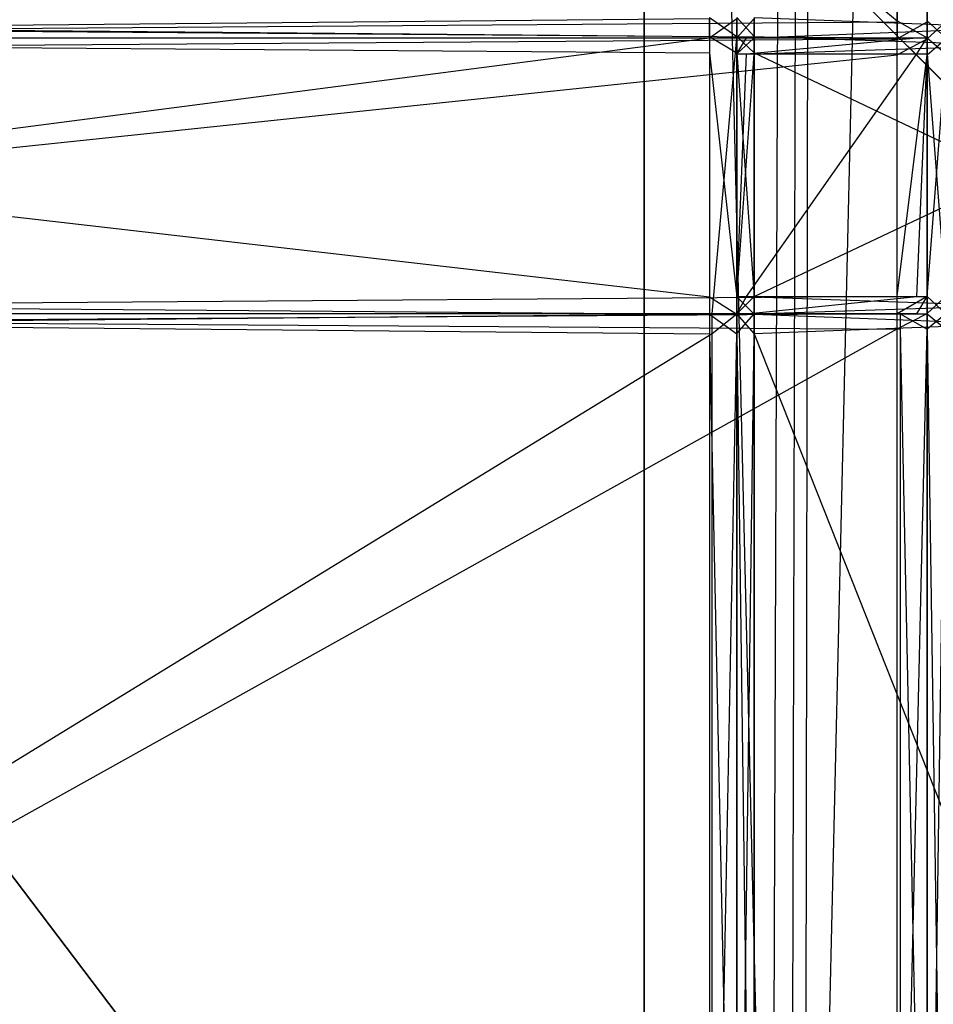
# Model space of a CAD drawing. Extents: x 0 to 1.6, y -0.5 to 0.
# Tile 43 of 192: x 0.3098 to 0.3723, y -0.4336 to -0.3662. Entities that reach past the tile are written whole.
import ezdxf

# ---------------------------------------------------------------- set-up
doc = ezdxf.new("R2010")
doc.units = 0
for name, color, linetype in [('L0_FL_CHE_12___REPLACEMTFOREMPT', 7, 'CONTINUOUS'), ('L16_KORPUS1_0___REPLACEMTFOREMP', 7, 'CONTINUOUS'), ('L24_DRAWERBOXU_5___REPLACEMTFOR', 7, 'CONTINUOUS'), ('L25_DRAWERBOXU_3___REPLACEMTFOR', 7, 'CONTINUOUS'), ('L34_REGALELEMENT_0___REPLACEMTF', 7, 'CONTINUOUS'), ('L65_ABDECKPL_0___REPLACEMTFOREM', 7, 'CONTINUOUS')]:
    doc.layers.add(name, color=color, linetype=linetype)

msp = doc.modelspace()

# ---------------------------------------------------------------- linework, layer by layer
at = {"layer": 'L0_FL_CHE_12___REPLACEMTFOREMPT', "color": 8}
for points, invisible_edges in [([(0.356997, -0.367473, 0.330947), (0.212118, -0.38637, 0.330947), (0.212118, -0.367473, 0.330947), (0.356997, -0.367473, 0.330947)], 13), ([(0.212118, -0.38637, 0.330947), (0.356997, -0.367473, 0.330947), (0.357179, -0.38637, 0.330947), (0.212118, -0.38637, 0.330947)], 10), ([(0.357179, -0.38637, 0.330947), (0.356997, -0.367473, 0.330947), (0.358885, -0.367473, 0.330947), (0.357179, -0.38637, 0.330947)], 13), ([(0.357179, -0.38637, 0.330947), (0.358885, -0.367473, 0.330947), (0.358885, -0.38637, 0.330947), (0.357179, -0.38637, 0.330947)], 10), ([(0.358885, -0.38637, 0.330947), (0.358885, -0.367473, 0.330947), (0.358885, -0.368579, 0.330947), (0.358885, -0.38637, 0.330947)], 15), ([(0.358885, -0.38637, 0.330947), (0.358885, -0.368579, 0.330947), (0.358885, -0.385193, 0.330947), (0.358885, -0.38637, 0.330947)], 15)]:
    msp.add_3dface(points, dxfattribs=dict(at, invisible_edges=invisible_edges))
at = {"layer": 'L16_KORPUS1_0___REPLACEMTFOREMP', "color": 8}
for points, invisible_edges in [([(0.002909, -0.497406), (0.002912, -0.000594), (0.5, -0.497406), (0.002909, -0.497406)], 15), ([(0.002912, -0.000596, 0.00769), (0.002909, -0.497404, 0.00769), (0.5, -0.497404, 0.00769), (0.002912, -0.000596, 0.00769)], 15), ([(0.5, -0.497406), (0.002912, -0.000594), (0.5, -0.000594), (0.5, -0.497406)], 10), ([(0.002912, -0.000596, 0.00769), (0.5, -0.497404, 0.00769), (0.5, -0.000596, 0.00769), (0.002912, -0.000596, 0.00769)], 10)]:
    msp.add_3dface(points, dxfattribs=dict(at, invisible_edges=invisible_edges))
at = {"layer": 'L24_DRAWERBOXU_5___REPLACEMTFOR', "color": 250}
for points, invisible_edges in [([(0.352532, -0.113855, 0.393628), (0.352532, -0.481795, 0.376897), (0.352532, -0.481795, 0.393628), (0.352532, -0.113855, 0.393628)], 13), ([(0.352532, -0.481795, 0.376897), (0.352532, -0.113855, 0.393628), (0.352532, -0.113855, 0.376897), (0.352532, -0.481795, 0.376897)], 14), ([(0.352532, -0.113855, 0.376897), (0.389016, -0.481795, 0.376897), (0.352532, -0.481795, 0.376897), (0.352532, -0.113855, 0.376897)], 13), ([(0.389016, -0.481795, 0.376897), (0.352532, -0.113855, 0.376897), (0.389016, -0.113855, 0.376897), (0.389016, -0.481795, 0.376897)], 14), ([(0.361275, -0.481795, 0.399934), (0.352532, -0.113855, 0.393628), (0.352532, -0.481795, 0.393628), (0.361275, -0.481795, 0.399934)], 13), ([(0.352532, -0.113855, 0.393628), (0.361275, -0.481795, 0.399934), (0.361275, -0.113855, 0.399934), (0.352532, -0.113855, 0.393628)], 14), ([(0.362584, -0.113855, 0.4016), (0.361275, -0.481795, 0.399934), (0.362584, -0.481795, 0.4016), (0.362584, -0.113855, 0.4016)], 13), ([(0.361275, -0.481795, 0.399934), (0.362584, -0.113855, 0.4016), (0.361275, -0.113855, 0.399934), (0.361275, -0.481795, 0.399934)], 14), ([(0.363547, -0.113855, 0.403487), (0.362584, -0.481795, 0.4016), (0.363547, -0.481795, 0.403487), (0.363547, -0.113855, 0.403487)], 13), ([(0.362584, -0.481795, 0.4016), (0.363547, -0.113855, 0.403487), (0.362584, -0.113855, 0.4016), (0.362584, -0.481795, 0.4016)], 14), ([(0.364127, -0.113855, 0.405524), (0.363547, -0.481795, 0.403487), (0.364127, -0.481795, 0.405524), (0.364127, -0.113855, 0.405524)], 13), ([(0.363547, -0.481795, 0.403487), (0.364127, -0.113855, 0.405524), (0.363547, -0.113855, 0.403487), (0.363547, -0.481795, 0.403487)], 14), ([(0.364127, -0.481795, 0.405524), (0.372733, -0.113872, 0.428442), (0.364127, -0.113855, 0.405524), (0.364127, -0.481795, 0.405524)], 14), ([(0.372733, -0.113872, 0.428442), (0.364127, -0.481795, 0.405524), (0.372733, -0.481812, 0.428442), (0.372733, -0.113872, 0.428442)], 13)]:
    msp.add_3dface(points, dxfattribs=dict(at, invisible_edges=invisible_edges))
at = {"layer": 'L25_DRAWERBOXU_3___REPLACEMTFOR', "color": 250}
for points, invisible_edges in [([(0.352532, -0.481792, 0.392886), (0.073217, -0.113854, 0.392886), (0.073217, -0.481792, 0.392886), (0.352532, -0.481792, 0.392886)], 13), ([(0.073217, -0.113854, 0.392886), (0.352532, -0.481792, 0.392886), (0.352532, -0.113854, 0.392886), (0.073217, -0.113854, 0.392886)], 14), ([(0.073217, -0.113855, 0.376897), (0.352532, -0.481792, 0.376897), (0.073217, -0.481792, 0.376897), (0.073217, -0.113855, 0.376897)], 13), ([(0.352532, -0.481792, 0.376897), (0.073217, -0.113855, 0.376897), (0.352532, -0.113855, 0.376897), (0.352532, -0.481792, 0.376897)], 14), ([(0.352532, -0.481792, 0.392886), (0.352532, -0.113855, 0.376897), (0.352532, -0.113854, 0.392886), (0.352532, -0.481792, 0.392886)], 14), ([(0.352532, -0.113855, 0.376897), (0.352532, -0.481792, 0.392886), (0.352532, -0.481792, 0.376897), (0.352532, -0.113855, 0.376897)], 13)]:
    msp.add_3dface(points, dxfattribs=dict(at, invisible_edges=invisible_edges))
at = {"layer": 'L34_REGALELEMENT_0___REPLACEMTF', "color": 40}
for points, invisible_edges in [([(0.369853, -0.23671, 0.007706), (0.212118, -0.366385, 0.007706), (0.212118, -0.23671, 0.007706), (0.369853, -0.23671, 0.007706)], 13), ([(0.212118, -0.366385, 0.007706), (0.369853, -0.23671, 0.007706), (0.369853, -0.366385, 0.007706), (0.212118, -0.366385, 0.007706)], 14), ([(0.369853, -0.366314, 0.347706), (0.212118, -0.23671, 0.347706), (0.212118, -0.366314, 0.347706), (0.369853, -0.366314, 0.347706)], 13), ([(0.212118, -0.23671, 0.347706), (0.369853, -0.366314, 0.347706), (0.369853, -0.23671, 0.347706), (0.212118, -0.23671, 0.347706)], 14), ([(0.371908, -0.366314, 0.347706), (0.369853, -0.23671, 0.347706), (0.369853, -0.366314, 0.347706), (0.371908, -0.366314, 0.347706)], 13), ([(0.369853, -0.23671, 0.347706), (0.371908, -0.366314, 0.347706), (0.371908, -0.23671, 0.347706), (0.369853, -0.23671, 0.347706)], 14), ([(0.371908, -0.23671, 0.007706), (0.369853, -0.366385, 0.007706), (0.369853, -0.23671, 0.007706), (0.371908, -0.23671, 0.007706)], 13), ([(0.369853, -0.366385, 0.007706), (0.371908, -0.23671, 0.007706), (0.371908, -0.366385, 0.007706), (0.369853, -0.366385, 0.007706)], 14), ([(0.373186, -0.366316, 0.347706), (0.371908, -0.23671, 0.347706), (0.371908, -0.366314, 0.347706), (0.373186, -0.366316, 0.347706)], 13), ([(0.371908, -0.23671, 0.347706), (0.373186, -0.366316, 0.347706), (0.373186, -0.23671, 0.347706), (0.371908, -0.23671, 0.347706)], 14), ([(0.373186, -0.23671, 0.007706), (0.371908, -0.366385, 0.007706), (0.371908, -0.23671, 0.007706), (0.373186, -0.23671, 0.007706)], 13), ([(0.371908, -0.366385, 0.007706), (0.373186, -0.23671, 0.007706), (0.373186, -0.366385, 0.007706), (0.371908, -0.366385, 0.007706)], 14), ([(0.356997, -0.3674, 0.022842), (0.212118, -0.366093, 0.022842), (0.212118, -0.3674, 0.022842), (0.356997, -0.3674, 0.022842)], 13), ([(0.212118, -0.366093, 0.022842), (0.356997, -0.3674, 0.022842), (0.356997, -0.366093, 0.022842), (0.212118, -0.366093, 0.022842)], 14), ([(0.356997, -0.366165, 0.330947), (0.212118, -0.367473, 0.330947), (0.212118, -0.366165, 0.330947), (0.356997, -0.366165, 0.330947)], 13), ([(0.212118, -0.367473, 0.330947), (0.356997, -0.366165, 0.330947), (0.356997, -0.367473, 0.330947), (0.212118, -0.367473, 0.330947)], 14), ([(0.369853, -0.367473, 0.347706), (0.212118, -0.366314, 0.347706), (0.212118, -0.367473, 0.347706), (0.369853, -0.367473, 0.347706)], 13), ([(0.212118, -0.366314, 0.347706), (0.369853, -0.367473, 0.347706), (0.369853, -0.366314, 0.347706), (0.212118, -0.366314, 0.347706)], 14), ([(0.369853, -0.366385, 0.007706), (0.212118, -0.367545, 0.007706), (0.212118, -0.366385, 0.007706), (0.369853, -0.366385, 0.007706)], 13), ([(0.212118, -0.367545, 0.007706), (0.369853, -0.366385, 0.007706), (0.369853, -0.367545, 0.007706), (0.212118, -0.367545, 0.007706)], 14), ([(0.358885, -0.3674, 0.022842), (0.356997, -0.366093, 0.022842), (0.356997, -0.3674, 0.022842), (0.358885, -0.3674, 0.022842)], 13), ([(0.356997, -0.366093, 0.022842), (0.358885, -0.3674, 0.022842), (0.358885, -0.366093, 0.022842), (0.356997, -0.366093, 0.022842)], 14), ([(0.358885, -0.366165, 0.330947), (0.356997, -0.367473, 0.330947), (0.356997, -0.366165, 0.330947), (0.358885, -0.366165, 0.330947)], 13), ([(0.356997, -0.367473, 0.330947), (0.358885, -0.366165, 0.330947), (0.358885, -0.367473, 0.330947), (0.356997, -0.367473, 0.330947)], 14), ([(0.360058, -0.3674, 0.022842), (0.358885, -0.366093, 0.022842), (0.358885, -0.3674, 0.022842), (0.360058, -0.3674, 0.022842)], 13), ([(0.358885, -0.366093, 0.022842), (0.360058, -0.3674, 0.022842), (0.360058, -0.366093, 0.022842), (0.358885, -0.366093, 0.022842)], 14), ([(0.360058, -0.366163, 0.330947), (0.358885, -0.367473, 0.330947), (0.358885, -0.366165, 0.330947), (0.360058, -0.366163, 0.330947)], 13), ([(0.358885, -0.367473, 0.330947), (0.360058, -0.366163, 0.330947), (0.360058, -0.36747, 0.330947), (0.358885, -0.367473, 0.330947)], 14), ([(0.395309, -0.366093, 0.330947), (0.360058, -0.36747, 0.330947), (0.360058, -0.366163, 0.330947), (0.395309, -0.366093, 0.330947)], 13), ([(0.360058, -0.36747, 0.330947), (0.395309, -0.366093, 0.330947), (0.395309, -0.3674, 0.330947), (0.360058, -0.36747, 0.330947)], 14), ([(0.395309, -0.3674, 0.022842), (0.360058, -0.366093, 0.022842), (0.360058, -0.3674, 0.022842), (0.395309, -0.3674, 0.022842)], 13), ([(0.360058, -0.366093, 0.022842), (0.395309, -0.3674, 0.022842), (0.395309, -0.366093, 0.022842), (0.360058, -0.366093, 0.022842)], 14), ([(0.371908, -0.367473, 0.347706), (0.369853, -0.366314, 0.347706), (0.369853, -0.367473, 0.347706), (0.371908, -0.367473, 0.347706)], 13), ([(0.369853, -0.366314, 0.347706), (0.371908, -0.367473, 0.347706), (0.371908, -0.366314, 0.347706), (0.369853, -0.366314, 0.347706)], 14), ([(0.371908, -0.366385, 0.007706), (0.369853, -0.367545, 0.007706), (0.369853, -0.366385, 0.007706), (0.371908, -0.366385, 0.007706)], 13), ([(0.369853, -0.367545, 0.007706), (0.371908, -0.366385, 0.007706), (0.371908, -0.367545, 0.007706), (0.369853, -0.367545, 0.007706)], 14), ([(0.373186, -0.367475, 0.347706), (0.371908, -0.366314, 0.347706), (0.371908, -0.367473, 0.347706), (0.373186, -0.367475, 0.347706)], 13), ([(0.371908, -0.366314, 0.347706), (0.373186, -0.367475, 0.347706), (0.373186, -0.366316, 0.347706), (0.371908, -0.366314, 0.347706)], 14), ([(0.373186, -0.366385, 0.007706), (0.371908, -0.367545, 0.007706), (0.371908, -0.366385, 0.007706), (0.373186, -0.366385, 0.007706)], 13), ([(0.371908, -0.367545, 0.007706), (0.373186, -0.366385, 0.007706), (0.373186, -0.367545, 0.007706), (0.371908, -0.367545, 0.007706)], 14), ([(0.356997, -0.368513, 0.022842), (0.212118, -0.3674, 0.022842), (0.212118, -0.368513, 0.022842), (0.356997, -0.368513, 0.022842)], 13), ([(0.212118, -0.3674, 0.022842), (0.356997, -0.368513, 0.022842), (0.356997, -0.3674, 0.022842), (0.212118, -0.3674, 0.022842)], 14), ([(0.356997, -0.367473, 0.330947), (0.212118, -0.367473, 0.331795), (0.212118, -0.367473, 0.330947), (0.356997, -0.367473, 0.330947)], 13), ([(0.212118, -0.367473, 0.331795), (0.356997, -0.367473, 0.330947), (0.357648, -0.367473, 0.331795), (0.212118, -0.367473, 0.331795)], 14), ([(0.369853, -0.367473, 0.347706), (0.212118, -0.367473, 0.346799), (0.369157, -0.367473, 0.346799), (0.369853, -0.367473, 0.347706)], 13), ([(0.212118, -0.367473, 0.346799), (0.369853, -0.367473, 0.347706), (0.212118, -0.367473, 0.347706), (0.212118, -0.367473, 0.346799)], 14), ([(0.357648, -0.367473, 0.331795), (0.212118, -0.367473, 0.346799), (0.212118, -0.367473, 0.331795), (0.357648, -0.367473, 0.331795)], 13), ([(0.212118, -0.367473, 0.346799), (0.357648, -0.367473, 0.331795), (0.369157, -0.367473, 0.346799), (0.212118, -0.367473, 0.346799)], 14), ([(0.369853, -0.367545, 0.007706), (0.212118, -0.368646, 0.007706), (0.212118, -0.367545, 0.007706), (0.369853, -0.367545, 0.007706)], 13), ([(0.212118, -0.368646, 0.007706), (0.369853, -0.367545, 0.007706), (0.369853, -0.368646, 0.007706), (0.212118, -0.368646, 0.007706)], 14), ([(0.358885, -0.368513, 0.022842), (0.356997, -0.3674, 0.022842), (0.356997, -0.368513, 0.022842), (0.358885, -0.368513, 0.022842)], 13), ([(0.356997, -0.3674, 0.022842), (0.358885, -0.368513, 0.022842), (0.358885, -0.3674, 0.022842), (0.356997, -0.3674, 0.022842)], 14), ([(0.359544, -0.367473, 0.331795), (0.356997, -0.367473, 0.330947), (0.358885, -0.367473, 0.330947), (0.359544, -0.367473, 0.331795)], 13), ([(0.356997, -0.367473, 0.330947), (0.359544, -0.367473, 0.331795), (0.357648, -0.367473, 0.331795), (0.356997, -0.367473, 0.330947)], 14), ([(0.371204, -0.367473, 0.346799), (0.357648, -0.367473, 0.331795), (0.359544, -0.367473, 0.331795), (0.371204, -0.367473, 0.346799)], 13), ([(0.357648, -0.367473, 0.331795), (0.371204, -0.367473, 0.346799), (0.369157, -0.367473, 0.346799), (0.357648, -0.367473, 0.331795)], 14), ([(0.360058, -0.368513, 0.022842), (0.358885, -0.3674, 0.022842), (0.358885, -0.368513, 0.022842), (0.360058, -0.368513, 0.022842)], 13), ([(0.358885, -0.3674, 0.022842), (0.360058, -0.368513, 0.022842), (0.360058, -0.3674, 0.022842), (0.358885, -0.3674, 0.022842)], 14), ([(0.360058, -0.36747, 0.330947), (0.358885, -0.368579, 0.330947), (0.358885, -0.367473, 0.330947), (0.360058, -0.36747, 0.330947)], 13), ([(0.358885, -0.368579, 0.330947), (0.360058, -0.36747, 0.330947), (0.360058, -0.368577, 0.330947), (0.358885, -0.368579, 0.330947)], 14), ([(0.359544, -0.367473, 0.331795), (0.358885, -0.368579, 0.330947), (0.359544, -0.368579, 0.331795), (0.359544, -0.367473, 0.331795)], 13), ([(0.358885, -0.368579, 0.330947), (0.359544, -0.367473, 0.331795), (0.358885, -0.367473, 0.330947), (0.358885, -0.368579, 0.330947)], 14), ([(0.371204, -0.367473, 0.346799), (0.359544, -0.368579, 0.331795), (0.371204, -0.368579, 0.346799), (0.371204, -0.367473, 0.346799)], 13), ([(0.359544, -0.368579, 0.331795), (0.371204, -0.367473, 0.346799), (0.359544, -0.367473, 0.331795), (0.359544, -0.368579, 0.331795)], 14), ([(0.395309, -0.368513, 0.022842), (0.360058, -0.3674, 0.022842), (0.360058, -0.368513, 0.022842), (0.395309, -0.368513, 0.022842)], 13), ([(0.360058, -0.3674, 0.022842), (0.395309, -0.368513, 0.022842), (0.395309, -0.3674, 0.022842), (0.360058, -0.3674, 0.022842)], 14), ([(0.395309, -0.3674, 0.330947), (0.360058, -0.368577, 0.330947), (0.360058, -0.36747, 0.330947), (0.395309, -0.3674, 0.330947)], 13), ([(0.360058, -0.368577, 0.330947), (0.395309, -0.3674, 0.330947), (0.395309, -0.368513, 0.330947), (0.360058, -0.368577, 0.330947)], 14), ([(0.371908, -0.367473, 0.347706), (0.369157, -0.367473, 0.346799), (0.371204, -0.367473, 0.346799), (0.371908, -0.367473, 0.347706)], 13), ([(0.369157, -0.367473, 0.346799), (0.371908, -0.367473, 0.347706), (0.369853, -0.367473, 0.347706), (0.369157, -0.367473, 0.346799)], 14), ([(0.371908, -0.367545, 0.007706), (0.369853, -0.368646, 0.007706), (0.369853, -0.367545, 0.007706), (0.371908, -0.367545, 0.007706)], 13), ([(0.369853, -0.368646, 0.007706), (0.371908, -0.367545, 0.007706), (0.371908, -0.368646, 0.007706), (0.369853, -0.368646, 0.007706)], 14), ([(0.371908, -0.367473, 0.347706), (0.371204, -0.368579, 0.346799), (0.371908, -0.368579, 0.347706), (0.371908, -0.367473, 0.347706)], 13), ([(0.371204, -0.368579, 0.346799), (0.371908, -0.367473, 0.347706), (0.371204, -0.367473, 0.346799), (0.371204, -0.368579, 0.346799)], 14), ([(0.373186, -0.368581, 0.347706), (0.371908, -0.367473, 0.347706), (0.371908, -0.368579, 0.347706), (0.373186, -0.368581, 0.347706)], 13), ([(0.371908, -0.367473, 0.347706), (0.373186, -0.368581, 0.347706), (0.373186, -0.367475, 0.347706), (0.371908, -0.367473, 0.347706)], 14), ([(0.373186, -0.367545, 0.007706), (0.371908, -0.368646, 0.007706), (0.371908, -0.367545, 0.007706), (0.373186, -0.367545, 0.007706)], 13), ([(0.371908, -0.368646, 0.007706), (0.373186, -0.367545, 0.007706), (0.373186, -0.368646, 0.007706), (0.371908, -0.368646, 0.007706)], 14), ([(0.356997, -0.385216, 0.022842), (0.212118, -0.368513, 0.022842), (0.212118, -0.385216, 0.022842), (0.356997, -0.385216, 0.022842)], 13), ([(0.212118, -0.368513, 0.022842), (0.356997, -0.385216, 0.022842), (0.356997, -0.368513, 0.022842), (0.212118, -0.368513, 0.022842)], 14), ([(0.358885, -0.385216, 0.022842), (0.356997, -0.368513, 0.022842), (0.356997, -0.385216, 0.022842), (0.358885, -0.385216, 0.022842)], 13), ([(0.356997, -0.368513, 0.022842), (0.358885, -0.385216, 0.022842), (0.358885, -0.368513, 0.022842), (0.356997, -0.368513, 0.022842)], 14), ([(0.360058, -0.385216, 0.022842), (0.358885, -0.368513, 0.022842), (0.358885, -0.385216, 0.022842), (0.360058, -0.385216, 0.022842)], 13), ([(0.358885, -0.368513, 0.022842), (0.360058, -0.385216, 0.022842), (0.360058, -0.368513, 0.022842), (0.358885, -0.368513, 0.022842)], 14), ([(0.395309, -0.385216, 0.022842), (0.360058, -0.368513, 0.022842), (0.360058, -0.385216, 0.022842), (0.395309, -0.385216, 0.022842)], 13), ([(0.360058, -0.368513, 0.022842), (0.395309, -0.385216, 0.022842), (0.395309, -0.368513, 0.022842), (0.360058, -0.368513, 0.022842)], 14), ([(0.395309, -0.368513, 0.330947), (0.360058, -0.385193, 0.330947), (0.360058, -0.368577, 0.330947), (0.395309, -0.368513, 0.330947)], 13), ([(0.360058, -0.385193, 0.330947), (0.395309, -0.368513, 0.330947), (0.395309, -0.385216, 0.330947), (0.360058, -0.385193, 0.330947)], 14), ([(0.369853, -0.368646, 0.007706), (0.212118, -0.385169, 0.007706), (0.212118, -0.368646, 0.007706), (0.369853, -0.368646, 0.007706)], 13), ([(0.212118, -0.385169, 0.007706), (0.369853, -0.368646, 0.007706), (0.369853, -0.385169, 0.007706), (0.212118, -0.385169, 0.007706)], 14), ([(0.360058, -0.368577, 0.330947), (0.358885, -0.385193, 0.330947), (0.358885, -0.368579, 0.330947), (0.360058, -0.368577, 0.330947)], 13), ([(0.358885, -0.385193, 0.330947), (0.360058, -0.368577, 0.330947), (0.360058, -0.385193, 0.330947), (0.358885, -0.385193, 0.330947)], 14), ([(0.359544, -0.368579, 0.331795), (0.358885, -0.385193, 0.330947), (0.359544, -0.385193, 0.331795), (0.359544, -0.368579, 0.331795)], 13), ([(0.358885, -0.385193, 0.330947), (0.359544, -0.368579, 0.331795), (0.358885, -0.368579, 0.330947), (0.358885, -0.385193, 0.330947)], 14), ([(0.371204, -0.368579, 0.346799), (0.359544, -0.385193, 0.331795), (0.371204, -0.385193, 0.346799), (0.371204, -0.368579, 0.346799)], 13), ([(0.359544, -0.385193, 0.331795), (0.371204, -0.368579, 0.346799), (0.359544, -0.368579, 0.331795), (0.359544, -0.385193, 0.331795)], 14), ([(0.371908, -0.368646, 0.007706), (0.369853, -0.385169, 0.007706), (0.369853, -0.368646, 0.007706), (0.371908, -0.368646, 0.007706)], 13), ([(0.369853, -0.385169, 0.007706), (0.371908, -0.368646, 0.007706), (0.371908, -0.385169, 0.007706), (0.369853, -0.385169, 0.007706)], 14), ([(0.371908, -0.368579, 0.347706), (0.371204, -0.385193, 0.346799), (0.371908, -0.385193, 0.347706), (0.371908, -0.368579, 0.347706)], 13), ([(0.371204, -0.385193, 0.346799), (0.371908, -0.368579, 0.347706), (0.371204, -0.368579, 0.346799), (0.371204, -0.385193, 0.346799)], 14), ([(0.373186, -0.385192, 0.347706), (0.371908, -0.368579, 0.347706), (0.371908, -0.385193, 0.347706), (0.373186, -0.385192, 0.347706)], 13), ([(0.371908, -0.368579, 0.347706), (0.373186, -0.385192, 0.347706), (0.373186, -0.368581, 0.347706), (0.371908, -0.368579, 0.347706)], 14), ([(0.373186, -0.368646, 0.007706), (0.371908, -0.385169, 0.007706), (0.371908, -0.368646, 0.007706), (0.373186, -0.368646, 0.007706)], 13), ([(0.371908, -0.385169, 0.007706), (0.373186, -0.368646, 0.007706), (0.373186, -0.385169, 0.007706), (0.371908, -0.385169, 0.007706)], 14), ([(0.369853, -0.385169, 0.007706), (0.212118, -0.38634, 0.007706), (0.212118, -0.385169, 0.007706), (0.369853, -0.385169, 0.007706)], 13), ([(0.212118, -0.38634, 0.007706), (0.369853, -0.385169, 0.007706), (0.369853, -0.38634, 0.007706), (0.212118, -0.38634, 0.007706)], 14), ([(0.356997, -0.3864, 0.022842), (0.212118, -0.385216, 0.022842), (0.212118, -0.3864, 0.022842), (0.356997, -0.3864, 0.022842)], 13), ([(0.212118, -0.385216, 0.022842), (0.356997, -0.3864, 0.022842), (0.356997, -0.385216, 0.022842), (0.212118, -0.385216, 0.022842)], 14), ([(0.358885, -0.3864, 0.022842), (0.356997, -0.385216, 0.022842), (0.356997, -0.3864, 0.022842), (0.358885, -0.3864, 0.022842)], 13), ([(0.356997, -0.385216, 0.022842), (0.358885, -0.3864, 0.022842), (0.358885, -0.385216, 0.022842), (0.356997, -0.385216, 0.022842)], 14), ([(0.360058, -0.385193, 0.330947), (0.358885, -0.38637, 0.330947), (0.358885, -0.385193, 0.330947), (0.360058, -0.385193, 0.330947)], 13), ([(0.358885, -0.38637, 0.330947), (0.360058, -0.385193, 0.330947), (0.360058, -0.386371, 0.330947), (0.358885, -0.38637, 0.330947)], 14), ([(0.359544, -0.385193, 0.331795), (0.358885, -0.38637, 0.330947), (0.359544, -0.38637, 0.331795), (0.359544, -0.385193, 0.331795)], 13), ([(0.358885, -0.38637, 0.330947), (0.359544, -0.385193, 0.331795), (0.358885, -0.385193, 0.330947), (0.358885, -0.38637, 0.330947)], 14), ([(0.360058, -0.3864, 0.022842), (0.358885, -0.385216, 0.022842), (0.358885, -0.3864, 0.022842), (0.360058, -0.3864, 0.022842)], 13), ([(0.358885, -0.385216, 0.022842), (0.360058, -0.3864, 0.022842), (0.360058, -0.385216, 0.022842), (0.358885, -0.385216, 0.022842)], 14), ([(0.371204, -0.385193, 0.346799), (0.359544, -0.38637, 0.331795), (0.371204, -0.38637, 0.346799), (0.371204, -0.385193, 0.346799)], 13), ([(0.359544, -0.38637, 0.331795), (0.371204, -0.385193, 0.346799), (0.359544, -0.385193, 0.331795), (0.359544, -0.38637, 0.331795)], 14), ([(0.395309, -0.385216, 0.330947), (0.360058, -0.386371, 0.330947), (0.360058, -0.385193, 0.330947), (0.395309, -0.385216, 0.330947)], 13), ([(0.395309, -0.3864, 0.022842), (0.360058, -0.385216, 0.022842), (0.360058, -0.3864, 0.022842), (0.395309, -0.3864, 0.022842)], 13), ([(0.360058, -0.385216, 0.022842), (0.395309, -0.3864, 0.022842), (0.395309, -0.385216, 0.022842), (0.360058, -0.385216, 0.022842)], 14), ([(0.360058, -0.386371, 0.330947), (0.395309, -0.385216, 0.330947), (0.395309, -0.3864, 0.330947), (0.360058, -0.386371, 0.330947)], 14), ([(0.371908, -0.385169, 0.007706), (0.369853, -0.38634, 0.007706), (0.369853, -0.385169, 0.007706), (0.371908, -0.385169, 0.007706)], 13), ([(0.369853, -0.38634, 0.007706), (0.371908, -0.385169, 0.007706), (0.371908, -0.38634, 0.007706), (0.369853, -0.38634, 0.007706)], 14), ([(0.371908, -0.385193, 0.347706), (0.371204, -0.38637, 0.346799), (0.371908, -0.38637, 0.347706), (0.371908, -0.385193, 0.347706)], 13), ([(0.371204, -0.38637, 0.346799), (0.371908, -0.385193, 0.347706), (0.371204, -0.385193, 0.346799), (0.371204, -0.38637, 0.346799)], 14), ([(0.373186, -0.385169, 0.007706), (0.371908, -0.38634, 0.007706), (0.371908, -0.385169, 0.007706), (0.373186, -0.385169, 0.007706)], 13), ([(0.371908, -0.38634, 0.007706), (0.373186, -0.385169, 0.007706), (0.373186, -0.38634, 0.007706), (0.371908, -0.38634, 0.007706)], 14), ([(0.371908, -0.385193, 0.347706), (0.373186, -0.386369, 0.347706), (0.373186, -0.385192, 0.347706), (0.371908, -0.385193, 0.347706)], 14), ([(0.373186, -0.386369, 0.347706), (0.371908, -0.385193, 0.347706), (0.371908, -0.38637, 0.347706), (0.373186, -0.386369, 0.347706)], 13), ([(0.369853, -0.38634, 0.007706), (0.212118, -0.387399, 0.007706), (0.212118, -0.38634, 0.007706), (0.369853, -0.38634, 0.007706)], 13), ([(0.212118, -0.387399, 0.007706), (0.369853, -0.38634, 0.007706), (0.369853, -0.387399, 0.007706), (0.212118, -0.387399, 0.007706)], 14), ([(0.370051, -0.387429, 0.347706), (0.212118, -0.38637, 0.347706), (0.212118, -0.387429, 0.347706), (0.370051, -0.387429, 0.347706)], 13), ([(0.212118, -0.38637, 0.347706), (0.370051, -0.387429, 0.347706), (0.370051, -0.38637, 0.347706), (0.212118, -0.38637, 0.347706)], 14), ([(0.212118, -0.38637, 0.347706), (0.369355, -0.38637, 0.346799), (0.212118, -0.38637, 0.346799), (0.212118, -0.38637, 0.347706)], 13), ([(0.369355, -0.38637, 0.346799), (0.212118, -0.38637, 0.347706), (0.370051, -0.38637, 0.347706), (0.369355, -0.38637, 0.346799)], 14), ([(0.357179, -0.38637, 0.330947), (0.212118, -0.387707, 0.330947), (0.212118, -0.38637, 0.330947), (0.357179, -0.38637, 0.330947)], 13), ([(0.212118, -0.387707, 0.330947), (0.357179, -0.38637, 0.330947), (0.357179, -0.387707, 0.330947), (0.212118, -0.387707, 0.330947)], 14), ([(0.212118, -0.38637, 0.346799), (0.357831, -0.38637, 0.331795), (0.212118, -0.38637, 0.331795), (0.212118, -0.38637, 0.346799)], 13), ([(0.357831, -0.38637, 0.331795), (0.212118, -0.38637, 0.346799), (0.369355, -0.38637, 0.346799), (0.357831, -0.38637, 0.331795)], 14), ([(0.212118, -0.38637, 0.331795), (0.357179, -0.38637, 0.330947), (0.212118, -0.38637, 0.330947), (0.212118, -0.38637, 0.331795)], 13), ([(0.357179, -0.38637, 0.330947), (0.212118, -0.38637, 0.331795), (0.357831, -0.38637, 0.331795), (0.357179, -0.38637, 0.330947)], 14), ([(0.356997, -0.387737, 0.022842), (0.212118, -0.3864, 0.022842), (0.212118, -0.387737, 0.022842), (0.356997, -0.387737, 0.022842)], 13), ([(0.212118, -0.3864, 0.022842), (0.356997, -0.387737, 0.022842), (0.356997, -0.3864, 0.022842), (0.212118, -0.3864, 0.022842)], 14), ([(0.358885, -0.387737, 0.022842), (0.356997, -0.3864, 0.022842), (0.356997, -0.387737, 0.022842), (0.358885, -0.387737, 0.022842)], 13), ([(0.356997, -0.3864, 0.022842), (0.358885, -0.387737, 0.022842), (0.358885, -0.3864, 0.022842), (0.356997, -0.3864, 0.022842)], 14), ([(0.357831, -0.38637, 0.331795), (0.358885, -0.38637, 0.330947), (0.357179, -0.38637, 0.330947), (0.357831, -0.38637, 0.331795)], 13), ([(0.358885, -0.38637, 0.330947), (0.357179, -0.387707, 0.330947), (0.357179, -0.38637, 0.330947), (0.358885, -0.38637, 0.330947)], 13), ([(0.357179, -0.387707, 0.330947), (0.358885, -0.38637, 0.330947), (0.358885, -0.387707, 0.330947), (0.357179, -0.387707, 0.330947)], 14), ([(0.358885, -0.38637, 0.330947), (0.357831, -0.38637, 0.331795), (0.359544, -0.38637, 0.331795), (0.358885, -0.38637, 0.330947)], 14), ([(0.369355, -0.38637, 0.346799), (0.359544, -0.38637, 0.331795), (0.357831, -0.38637, 0.331795), (0.369355, -0.38637, 0.346799)], 13), ([(0.360058, -0.386371, 0.330947), (0.358885, -0.387707, 0.330947), (0.358885, -0.38637, 0.330947), (0.360058, -0.386371, 0.330947)], 13), ([(0.358885, -0.387707, 0.330947), (0.360058, -0.386371, 0.330947), (0.360058, -0.387708, 0.330947), (0.358885, -0.387707, 0.330947)], 14), ([(0.360058, -0.387737, 0.022842), (0.358885, -0.3864, 0.022842), (0.358885, -0.387737, 0.022842), (0.360058, -0.387737, 0.022842)], 13), ([(0.358885, -0.3864, 0.022842), (0.360058, -0.387737, 0.022842), (0.360058, -0.3864, 0.022842), (0.358885, -0.3864, 0.022842)], 14), ([(0.359544, -0.38637, 0.331795), (0.369355, -0.38637, 0.346799), (0.371204, -0.38637, 0.346799), (0.359544, -0.38637, 0.331795)], 14), ([(0.395309, -0.3864, 0.330947), (0.360058, -0.387708, 0.330947), (0.360058, -0.386371, 0.330947), (0.395309, -0.3864, 0.330947)], 13), ([(0.395309, -0.387737, 0.022842), (0.360058, -0.3864, 0.022842), (0.360058, -0.387737, 0.022842), (0.395309, -0.387737, 0.022842)], 13), ([(0.360058, -0.3864, 0.022842), (0.395309, -0.387737, 0.022842), (0.395309, -0.3864, 0.022842), (0.360058, -0.3864, 0.022842)], 14), ([(0.360058, -0.387708, 0.330947), (0.395309, -0.3864, 0.330947), (0.395309, -0.387737, 0.330947), (0.360058, -0.387708, 0.330947)], 14), ([(0.370051, -0.38637, 0.347706), (0.371204, -0.38637, 0.346799), (0.369355, -0.38637, 0.346799), (0.370051, -0.38637, 0.347706)], 13), ([(0.371908, -0.38634, 0.007706), (0.369853, -0.387399, 0.007706), (0.369853, -0.38634, 0.007706), (0.371908, -0.38634, 0.007706)], 13), ([(0.369853, -0.387399, 0.007706), (0.371908, -0.38634, 0.007706), (0.371908, -0.387399, 0.007706), (0.369853, -0.387399, 0.007706)], 14), ([(0.371908, -0.387429, 0.347706), (0.370051, -0.38637, 0.347706), (0.370051, -0.387429, 0.347706), (0.371908, -0.387429, 0.347706)], 13), ([(0.370051, -0.38637, 0.347706), (0.371908, -0.387429, 0.347706), (0.371908, -0.38637, 0.347706), (0.370051, -0.38637, 0.347706)], 14), ([(0.371204, -0.38637, 0.346799), (0.370051, -0.38637, 0.347706), (0.371908, -0.38637, 0.347706), (0.371204, -0.38637, 0.346799)], 14), ([(0.373186, -0.38634, 0.007706), (0.371908, -0.387399, 0.007706), (0.371908, -0.38634, 0.007706), (0.373186, -0.38634, 0.007706)], 13), ([(0.371908, -0.387399, 0.007706), (0.373186, -0.38634, 0.007706), (0.373186, -0.387399, 0.007706), (0.371908, -0.387399, 0.007706)], 14), ([(0.371908, -0.38637, 0.347706), (0.373186, -0.387428, 0.347706), (0.373186, -0.386369, 0.347706), (0.371908, -0.38637, 0.347706)], 14), ([(0.373186, -0.387428, 0.347706), (0.371908, -0.38637, 0.347706), (0.371908, -0.387429, 0.347706), (0.373186, -0.387428, 0.347706)], 13), ([(0.369853, -0.387399, 0.007706), (0.212118, -0.475308, 0.007706), (0.212118, -0.387399, 0.007706), (0.369853, -0.387399, 0.007706)], 13), ([(0.212118, -0.475308, 0.007706), (0.369853, -0.387399, 0.007706), (0.369853, -0.475308, 0.007706), (0.212118, -0.475308, 0.007706)], 14), ([(0.370051, -0.475308, 0.347706), (0.212118, -0.387429, 0.347706), (0.212118, -0.475308, 0.347706), (0.370051, -0.475308, 0.347706)], 13), ([(0.212118, -0.387429, 0.347706), (0.370051, -0.475308, 0.347706), (0.370051, -0.387429, 0.347706), (0.212118, -0.387429, 0.347706)], 14), ([(0.371908, -0.387399, 0.007706), (0.369853, -0.475308, 0.007706), (0.369853, -0.387399, 0.007706), (0.371908, -0.387399, 0.007706)], 13), ([(0.369853, -0.475308, 0.007706), (0.371908, -0.387399, 0.007706), (0.371908, -0.475308, 0.007706), (0.369853, -0.475308, 0.007706)], 14), ([(0.371908, -0.475308, 0.347706), (0.370051, -0.387429, 0.347706), (0.370051, -0.475308, 0.347706), (0.371908, -0.475308, 0.347706)], 13), ([(0.370051, -0.387429, 0.347706), (0.371908, -0.475308, 0.347706), (0.371908, -0.387429, 0.347706), (0.370051, -0.387429, 0.347706)], 14), ([(0.373186, -0.387399, 0.007706), (0.371908, -0.475308, 0.007706), (0.371908, -0.387399, 0.007706), (0.373186, -0.387399, 0.007706)], 13), ([(0.371908, -0.475308, 0.007706), (0.373186, -0.387399, 0.007706), (0.373186, -0.475308, 0.007706), (0.371908, -0.475308, 0.007706)], 14), ([(0.371908, -0.387429, 0.347706), (0.373186, -0.475308, 0.347706), (0.373186, -0.387428, 0.347706), (0.371908, -0.387429, 0.347706)], 14), ([(0.373186, -0.475308, 0.347706), (0.371908, -0.387429, 0.347706), (0.371908, -0.475308, 0.347706), (0.373186, -0.475308, 0.347706)], 13), ([(0.357179, -0.387707, 0.330947), (0.212118, -0.476738, 0.330947), (0.212118, -0.387707, 0.330947), (0.357179, -0.387707, 0.330947)], 13), ([(0.212118, -0.476738, 0.330947), (0.357179, -0.387707, 0.330947), (0.357179, -0.476738, 0.330947), (0.212118, -0.476738, 0.330947)], 14), ([(0.356997, -0.476738, 0.022842), (0.212118, -0.387737, 0.022842), (0.212118, -0.476738, 0.022842), (0.356997, -0.476738, 0.022842)], 13), ([(0.212118, -0.387737, 0.022842), (0.356997, -0.476738, 0.022842), (0.356997, -0.387737, 0.022842), (0.212118, -0.387737, 0.022842)], 14), ([(0.358885, -0.476738, 0.022842), (0.356997, -0.387737, 0.022842), (0.356997, -0.476738, 0.022842), (0.358885, -0.476738, 0.022842)], 13), ([(0.356997, -0.387737, 0.022842), (0.358885, -0.476738, 0.022842), (0.358885, -0.387737, 0.022842), (0.356997, -0.387737, 0.022842)], 14), ([(0.358885, -0.387707, 0.330947), (0.357179, -0.476738, 0.330947), (0.357179, -0.387707, 0.330947), (0.358885, -0.387707, 0.330947)], 13), ([(0.357179, -0.476738, 0.330947), (0.358885, -0.387707, 0.330947), (0.358885, -0.476738, 0.330947), (0.357179, -0.476738, 0.330947)], 14), ([(0.360058, -0.387708, 0.330947), (0.358885, -0.476738, 0.330947), (0.358885, -0.387707, 0.330947), (0.360058, -0.387708, 0.330947)], 13), ([(0.358885, -0.476738, 0.330947), (0.360058, -0.387708, 0.330947), (0.360058, -0.476738, 0.330947), (0.358885, -0.476738, 0.330947)], 14), ([(0.360058, -0.476738, 0.022842), (0.358885, -0.387737, 0.022842), (0.358885, -0.476738, 0.022842), (0.360058, -0.476738, 0.022842)], 13), ([(0.358885, -0.387737, 0.022842), (0.360058, -0.476738, 0.022842), (0.360058, -0.387737, 0.022842), (0.358885, -0.387737, 0.022842)], 14), ([(0.395309, -0.387737, 0.330947), (0.360058, -0.476738, 0.330947), (0.360058, -0.387708, 0.330947), (0.395309, -0.387737, 0.330947)], 13), ([(0.360058, -0.476738, 0.330947), (0.395309, -0.387737, 0.330947), (0.395309, -0.476738, 0.330947), (0.360058, -0.476738, 0.330947)], 14), ([(0.395309, -0.476738, 0.022842), (0.360058, -0.387737, 0.022842), (0.360058, -0.476738, 0.022842), (0.395309, -0.476738, 0.022842)], 13), ([(0.360058, -0.387737, 0.022842), (0.395309, -0.476738, 0.022842), (0.395309, -0.387737, 0.022842), (0.360058, -0.387737, 0.022842)], 14)]:
    msp.add_3dface(points, dxfattribs=dict(at, invisible_edges=invisible_edges))
at = {"layer": 'L65_ABDECKPL_0___REPLACEMTFOREM', "color": 39}
for points, invisible_edges in [([(0.001665, -0.00109, 0.602707), (0.001616, -0.49991, 0.602707), (0.8, -0.49991, 0.602707), (0.001665, -0.00109, 0.602707)], 13), ([(0.001616, -0.499907, 0.590697), (0.001665, -0.001093, 0.590697), (0.8, -0.499907, 0.590697), (0.001616, -0.499907, 0.590697)], 13), ([(0.001665, -0.00109, 0.602707), (0.8, -0.49991, 0.602707), (0.574989, -0.320821, 0.602707), (0.001665, -0.00109, 0.602707)], 10), ([(0.8, -0.499907, 0.590697), (0.001665, -0.001093, 0.590697), (0.574988, -0.320824, 0.590697), (0.8, -0.499907, 0.590697)], 10)]:
    msp.add_3dface(points, dxfattribs=dict(at, invisible_edges=invisible_edges))

doc.saveas('drawing.dxf')
